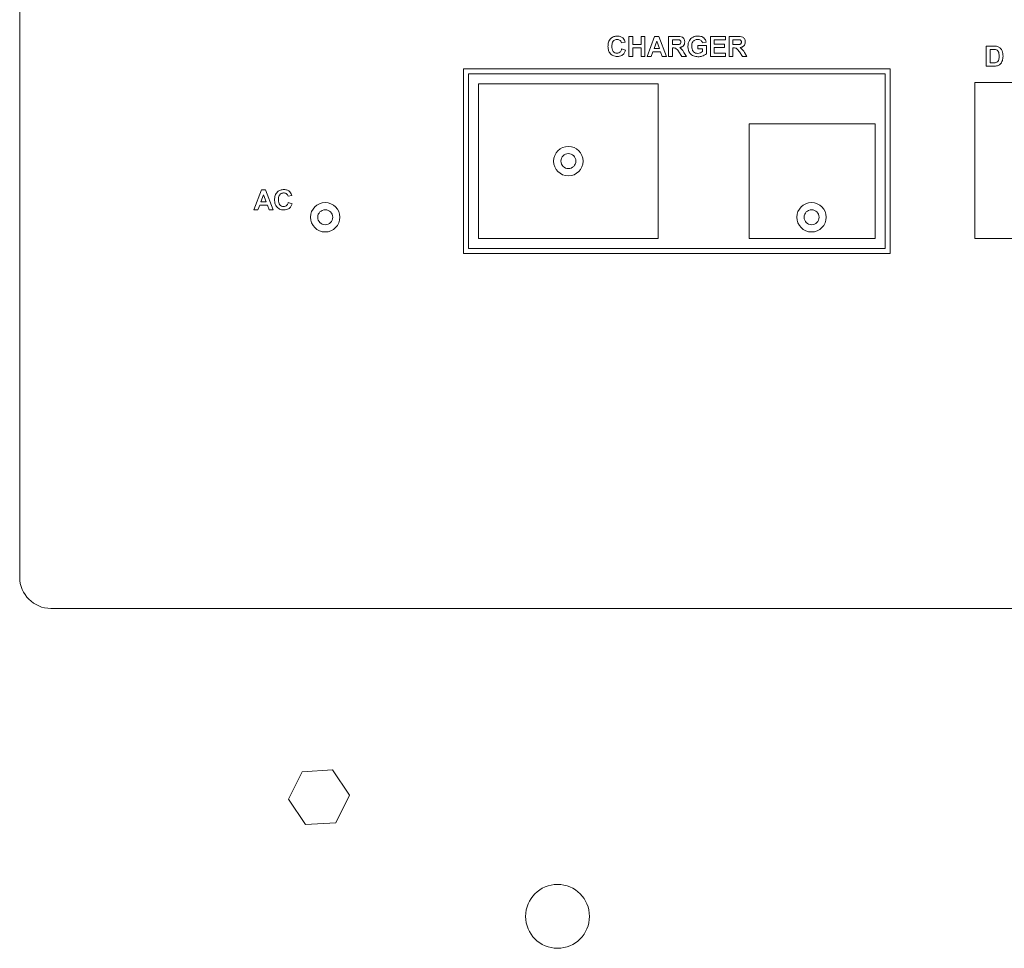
# Model space of a CAD drawing. Header units: inches. Extents: x 1 to 109, y 1 to 85.
# Tile 45 of 68: x 51.18 to 54.47, y 52 to 55.1. Entities that reach past the tile are written whole.
import ezdxf

# ---------------------------------------------------------------- set-up
doc = ezdxf.new("R2010")
doc.units = ezdxf.units.IN
doc.header["$MEASUREMENT"] = 0

msp = doc.modelspace()

# ---------------------------------------------------------------- linework, layer by layer
at = {"color": 7, "linetype": 'Continuous', "lineweight": 15, "ltscale": 5}
for p, q in [((51.1784, 53.2397), (51.1784, 58.0213)), ((53.2139, 54.9791), (53.2139, 55.0465)), ((53.2139, 55.0465), (53.2269, 55.0465)), ((53.2269, 55.0465), (53.2269, 55.0197)), ((53.2545, 55.0197), (53.2545, 55.0465)), ((53.2545, 55.0465), (53.2675, 55.0465)), ((53.2675, 55.0465), (53.2675, 54.9791)), ((53.2744, 54.9791), (53.2999, 55.0465)), ((53.2999, 55.0465), (53.3136, 55.0465)), ((53.3136, 55.0465), (53.3392, 54.9791)), ((53.3461, 54.9791), (53.3461, 55.0465)), ((53.3461, 55.0465), (53.3744, 55.0465)), ((53.4862, 54.9791), (53.4862, 55.0465)), ((53.4862, 55.0465), (53.5363, 55.0465)), ((53.5363, 55.0465), (53.5363, 55.0353)), ((53.5484, 54.9791), (53.5484, 55.0465)), ((53.5484, 55.0465), (53.5767, 55.0465)), ((53.2018, 55.0275), (53.1889, 55.0249)), ((53.2269, 55.0197), (53.2545, 55.0197)), ((53.2545, 55.0085), (53.2269, 55.0085)), ((53.2269, 55.0085), (53.2269, 54.9791)), ((53.2545, 54.9791), (53.2545, 55.0085)), ((53.3068, 55.0301), (53.298, 55.0059)), ((53.3157, 55.0059), (53.3068, 55.0301)), ((53.3701, 55.0353), (53.3591, 55.0353)), ((53.3591, 55.0353), (53.3591, 55.0189)), ((53.3591, 55.0189), (53.3695, 55.0189)), ((53.362, 55.0076), (53.3591, 55.0076)), ((53.3591, 55.0076), (53.3591, 54.9791)), ((53.4438, 55.0042), (53.4438, 55.0154)), ((53.4438, 55.0154), (53.4732, 55.0154)), ((53.4723, 55.0275), (53.4594, 55.0249)), ((53.4732, 55.0154), (53.4732, 54.9883)), ((53.5363, 55.0353), (53.4991, 55.0353)), ((53.4991, 55.0353), (53.4991, 55.0206)), ((53.4991, 55.0206), (53.5337, 55.0206)), ((53.5337, 55.0093), (53.4991, 55.0093)), ((53.4991, 55.0093), (53.4991, 54.9903)), ((53.5337, 55.0206), (53.5337, 55.0093)), ((53.5724, 55.0353), (53.5613, 55.0353)), ((53.5613, 55.0353), (53.5613, 55.0189)), ((53.5613, 55.0189), (53.5718, 55.0189)), ((53.5642, 55.0076), (53.5613, 55.0076)), ((53.5613, 55.0076), (53.5613, 54.9791)), ((54.4077, 55.0142), (54.4324, 55.0142)), ((54.4077, 54.9468), (54.4077, 55.0142)), ((53.1897, 55.0042), (53.2027, 54.9998)), ((53.2269, 54.9791), (53.2139, 54.9791)), ((53.2675, 54.9791), (53.2545, 54.9791)), ((53.2882, 54.9791), (53.2744, 54.9791)), ((53.2939, 54.9947), (53.2882, 54.9791)), ((53.3198, 54.9947), (53.2939, 54.9947)), ((53.298, 55.0059), (53.3157, 55.0059)), ((53.3255, 54.9791), (53.3198, 54.9947)), ((53.3392, 54.9791), (53.3255, 54.9791)), ((53.3591, 54.9791), (53.3461, 54.9791)), ((53.3906, 54.9791), (53.381, 54.9944)), ((53.4058, 54.9791), (53.3906, 54.9791)), ((53.3976, 54.9924), (53.4058, 54.9791)), ((53.4602, 55.0042), (53.4438, 55.0042)), ((53.4602, 54.9954), (53.4602, 55.0042)), ((53.5371, 54.9791), (53.4862, 54.9791)), ((53.4991, 54.9903), (53.5371, 54.9903)), ((53.5371, 54.9903), (53.5371, 54.9791)), ((53.5613, 54.9791), (53.5484, 54.9791)), ((53.5929, 54.9791), (53.5833, 54.9944)), ((53.608, 54.9791), (53.5929, 54.9791)), ((53.5998, 54.9924), (53.608, 54.9791)), ((54.4271, 55.003), (54.4207, 55.003)), ((54.4207, 55.003), (54.4207, 54.9581)), ((54.4332, 54.9468), (54.4077, 54.9468)), ((54.4207, 54.9581), (54.4313, 54.9581)), ((54.0867, 54.9381), (52.6617, 54.9381)), ((52.6617, 54.9381), (52.6617, 54.3214)), ((54.0701, 54.9214), (52.6784, 54.9214)), ((52.6784, 54.9214), (52.6784, 54.3381)), ((54.0701, 54.3381), (54.0701, 54.9214)), ((54.0867, 54.3214), (54.0867, 54.9381)), ((53.3117, 54.8881), (52.7117, 54.8881)), ((52.7117, 54.8881), (52.7117, 54.3714)), ((53.3117, 54.3714), (53.3117, 54.8881)), ((54.9034, 54.8922), (54.3701, 54.8922)), ((54.3701, 54.8922), (54.3701, 54.3714)), ((54.0367, 54.7547), (53.6159, 54.7547)), ((53.6159, 54.7547), (53.6159, 54.3714)), ((54.0367, 54.3714), (54.0367, 54.7547)), ((51.9608, 54.4664), (51.9863, 54.5338)), ((51.9932, 54.5174), (51.9844, 54.4932)), ((51.9863, 54.5338), (52, 54.5338)), ((52.0021, 54.4932), (51.9932, 54.5174)), ((52, 54.5338), (52.0256, 54.4664)), ((52.0879, 54.5148), (52.0749, 54.5122)), ((51.9803, 54.482), (51.9746, 54.4664)), ((52.0062, 54.482), (51.9803, 54.482)), ((51.9844, 54.4932), (52.0021, 54.4932)), ((52.0119, 54.4664), (52.0062, 54.482)), ((52.0758, 54.4915), (52.0887, 54.4872)), ((51.9746, 54.4664), (51.9608, 54.4664)), ((52.0256, 54.4664), (52.0119, 54.4664)), ((52.7117, 54.3714), (53.3117, 54.3714)), ((53.6159, 54.3714), (54.0367, 54.3714)), ((54.3701, 54.3714), (54.9034, 54.3714)), ((52.6617, 54.3214), (54.0867, 54.3214)), ((52.6784, 54.3381), (54.0701, 54.3381)), ((51.2826, 53.1355), (55.8659, 53.1355)), ((52.1219, 52.5896), (52.0766, 52.4982)), ((52.2237, 52.5961), (52.1219, 52.5896)), ((52.2802, 52.5112), (52.2237, 52.5961)), ((52.2349, 52.4198), (52.2802, 52.5112)), ((52.0766, 52.4982), (52.1331, 52.4133)), ((52.1331, 52.4133), (52.2349, 52.4198))]:
    msp.add_line(p, q, dxfattribs=at)
at = {"color": 7, "linetype": 'Continuous', "lineweight": 15, "ltscale": 25}
for centre, radius in [((53.0117, 54.6297), 0.0492), ((53.0117, 54.6297), 0.025), ((52.1992, 54.4422), 0.0492), ((53.8242, 54.4422), 0.0492), ((52.1992, 54.4422), 0.025), ((53.8242, 54.4422), 0.025), ((52.9754, 52.1068), 0.1067)]:
    msp.add_circle(centre, radius, dxfattribs=at)
msp.add_arc((51.2826, 53.2397), 0.1042, 180.0004, 269.9998, dxfattribs=at)
at = {"color": 7, "linetype": 'Continuous', "lineweight": 15, "ltscale": 5}
for points, knots in [([(53.1439, 55.0127), (53.1442, 55.0176), (53.1448, 55.0275), (53.1524, 55.0396), (53.1635, 55.0465), (53.1712, 55.0471), (53.1751, 55.0474)], [0, 0, 0, 0, 0.280685, 0.559624, 0.779541, 1, 1, 1, 1]), ([(53.1751, 55.0474), (53.1793, 55.0471), (53.1867, 55.0465), (53.1924, 55.042), (53.195, 55.04)], [0, 0, 0, 0, 0.559913, 1, 1, 1, 1]), ([(53.195, 55.04), (53.1967, 55.0379), (53.1998, 55.0341), (53.2012, 55.0295), (53.2018, 55.0275)], [0, 0, 0, 0, 0.55898, 1, 1, 1, 1]), ([(53.3744, 55.0465), (53.3775, 55.0465), (53.3836, 55.0464), (53.3914, 55.0447), (53.3962, 55.0407), (53.3997, 55.0356), (53.4002, 55.0309), (53.4006, 55.0278)], [0, 0, 0, 0, 0.251135, 0.50054, 0.625744, 0.751059, 1, 1, 1, 1]), ([(53.411, 55.013), (53.4112, 55.0165), (53.4116, 55.0235), (53.4154, 55.0326), (53.421, 55.0398), (53.4257, 55.0426), (53.4281, 55.044)], [0, 0, 0, 0, 0.280149, 0.559978, 0.779936, 1, 1, 1, 1]), ([(53.4281, 55.044), (53.4309, 55.0452), (53.4361, 55.0472), (53.4416, 55.0473), (53.444, 55.0474)], [0, 0, 0, 0, 0.559261, 1, 1, 1, 1]), ([(53.444, 55.0474), (53.4476, 55.0472), (53.4546, 55.0469), (53.4638, 55.0426), (53.4699, 55.0355), (53.4715, 55.0302), (53.4723, 55.0275)], [0, 0, 0, 0, 0.280667, 0.559849, 0.779743, 1, 1, 1, 1]), ([(53.5767, 55.0465), (53.5797, 55.0465), (53.5858, 55.0464), (53.5936, 55.0447), (53.5984, 55.0407), (53.6019, 55.0356), (53.6025, 55.0309), (53.6028, 55.0278)], [0, 0, 0, 0, 0.25114, 0.500525, 0.625749, 0.75106, 1, 1, 1, 1]), ([(53.1747, 54.9791), (53.1699, 54.9796), (53.1602, 54.9807), (53.1497, 54.99), (53.1445, 55.0013), (53.1441, 55.0089), (53.1439, 55.0127)], [0, 0, 0, 0, 0.279574, 0.558715, 0.779054, 1, 1, 1, 1]), ([(53.1742, 55.0361), (53.1722, 55.036), (53.1682, 55.0357), (53.1628, 55.0325), (53.1574, 55.0254), (53.1571, 55.0185), (53.1569, 55.0136)], [0, 0, 0, 0, 0.187148, 0.373983, 0.560728, 1, 1, 1, 1]), ([(53.1569, 55.0136), (53.157, 55.0106), (53.1572, 55.0044), (53.1603, 54.9961), (53.1669, 54.9911), (53.1717, 54.9906), (53.1741, 54.9903)], [0, 0, 0, 0, 0.281349, 0.560541, 0.780077, 1, 1, 1, 1]), ([(53.1889, 55.0249), (53.1883, 55.0267), (53.1871, 55.0303), (53.1831, 55.0339), (53.1786, 55.0359), (53.1757, 55.036), (53.1742, 55.0361)], [0, 0, 0, 0, 0.279809, 0.559293, 0.779505, 1, 1, 1, 1]), ([(53.381, 54.9944), (53.3786, 54.9985), (53.3752, 55.0042), (53.3675, 55.0077), (53.3638, 55.0076), (53.362, 55.0076)], [0, 0, 0, 0, 0.560994, 0.77931, 1, 1, 1, 1]), ([(53.3695, 55.0189), (53.3734, 55.0187), (53.3781, 55.0186), (53.3837, 55.02), (53.386, 55.0218), (53.3874, 55.0244), (53.3876, 55.0263), (53.3876, 55.0272)], [0, 0, 0, 0, 0.50092, 0.625716, 0.750374, 0.875019, 1, 1, 1, 1]), ([(53.3804, 55.0351), (53.3785, 55.0351), (53.3751, 55.0353), (53.3716, 55.0353), (53.3701, 55.0353)], [0, 0, 0, 0, 0.559884, 1, 1, 1, 1]), ([(53.3876, 55.0272), (53.3875, 55.0283), (53.3874, 55.0305), (53.3849, 55.0339), (53.3821, 55.0346), (53.3804, 55.0351)], [0, 0, 0, 0, 0.281131, 0.561274, 1, 1, 1, 1]), ([(53.4006, 55.0278), (53.4004, 55.0252), (53.3999, 55.02), (53.3955, 55.0139), (53.3897, 55.0105), (53.3857, 55.0097), (53.3837, 55.0093)], [0, 0, 0, 0, 0.279955, 0.558984, 0.779177, 1, 1, 1, 1]), ([(53.3837, 55.0093), (53.3869, 55.0066), (53.3926, 55.0018), (53.3961, 54.9953), (53.3976, 54.9924)], [0, 0, 0, 0, 0.558165, 1, 1, 1, 1]), ([(53.4447, 54.9782), (53.4396, 54.9787), (53.4293, 54.9796), (53.4175, 54.9889), (53.4119, 55.001), (53.4113, 55.009), (53.411, 55.013)], [0, 0, 0, 0, 0.280089, 0.558754, 0.779187, 1, 1, 1, 1]), ([(53.4438, 55.0361), (53.4406, 55.0358), (53.4342, 55.0352), (53.4271, 55.0289), (53.4243, 55.0211), (53.424, 55.0161), (53.4239, 55.0136)], [0, 0, 0, 0, 0.279794, 0.558342, 0.778822, 1, 1, 1, 1]), ([(53.4239, 55.0136), (53.4241, 55.0103), (53.4244, 55.0037), (53.4287, 54.9951), (53.436, 54.9902), (53.4412, 54.9897), (53.4438, 54.9895)], [0, 0, 0, 0, 0.281034, 0.560013, 0.779771, 1, 1, 1, 1]), ([(53.4594, 55.0249), (53.4587, 55.0267), (53.4573, 55.0304), (53.4531, 55.034), (53.4484, 55.0359), (53.4454, 55.0361), (53.4438, 55.0361)], [0, 0, 0, 0, 0.279809, 0.55928, 0.779438, 1, 1, 1, 1]), ([(53.5833, 54.9944), (53.5808, 54.9985), (53.5775, 55.0042), (53.5697, 55.0077), (53.5661, 55.0076), (53.5642, 55.0076)], [0, 0, 0, 0, 0.560985, 0.779313, 1, 1, 1, 1]), ([(53.5718, 55.0189), (53.5756, 55.0187), (53.5804, 55.0186), (53.5859, 55.02), (53.5882, 55.0218), (53.5897, 55.0244), (53.5898, 55.0263), (53.5899, 55.0272)], [0, 0, 0, 0, 0.500907, 0.62574, 0.75036, 0.875022, 1, 1, 1, 1]), ([(53.5827, 55.0351), (53.5807, 55.0351), (53.5773, 55.0353), (53.5739, 55.0353), (53.5724, 55.0353)], [0, 0, 0, 0, 0.559928, 1, 1, 1, 1]), ([(53.5899, 55.0272), (53.5898, 55.0283), (53.5896, 55.0305), (53.5871, 55.0339), (53.5844, 55.0346), (53.5827, 55.0351)], [0, 0, 0, 0, 0.281062, 0.561285, 1, 1, 1, 1]), ([(53.6028, 55.0278), (53.6026, 55.0252), (53.6022, 55.02), (53.5978, 55.0139), (53.5919, 55.0105), (53.5879, 55.0097), (53.5859, 55.0093)], [0, 0, 0, 0, 0.2799369, 0.5589819, 0.7791779, 1, 1, 1, 1]), ([(53.5859, 55.0093), (53.5891, 55.0066), (53.5948, 55.0018), (53.5983, 54.9953), (53.5998, 54.9924)], [0, 0, 0, 0, 0.558186, 1, 1, 1, 1]), ([(54.4324, 55.0142), (54.4348, 55.0142), (54.4391, 55.0142), (54.4433, 55.0133), (54.4452, 55.013)], [0, 0, 0, 0, 0.560269, 1, 1, 1, 1]), ([(54.4452, 55.013), (54.4487, 55.0113), (54.4556, 55.008), (54.4629, 54.9957), (54.4635, 54.9859), (54.4639, 54.9799)], [0, 0, 0, 0, 0.2790716, 0.559329, 1, 1, 1, 1]), ([(53.1741, 54.9903), (53.1763, 54.9905), (53.1805, 54.991), (53.1869, 54.9957), (53.1887, 55.0009), (53.1897, 55.0042)], [0, 0, 0, 0, 0.280479, 0.560454, 1, 1, 1, 1]), ([(53.2027, 54.9998), (53.2015, 54.9965), (53.1991, 54.9898), (53.1895, 54.9806), (53.1803, 54.9797), (53.1747, 54.9791)], [0, 0, 0, 0, 0.281277, 0.561401, 1, 1, 1, 1]), ([(53.4438, 54.9895), (53.4471, 54.9899), (53.4531, 54.9906), (53.458, 54.9939), (53.4602, 54.9954)], [0, 0, 0, 0, 0.559078, 1, 1, 1, 1]), ([(53.4732, 54.9883), (53.4683, 54.9851), (53.4596, 54.9794), (53.4493, 54.9786), (53.4447, 54.9782)], [0, 0, 0, 0, 0.558981, 1, 1, 1, 1]), ([(54.4388, 55.0024), (54.4366, 55.0026), (54.4327, 55.003), (54.4288, 55.003), (54.4271, 55.003)], [0, 0, 0, 0, 0.559726, 1, 1, 1, 1]), ([(54.4509, 54.9805), (54.4508, 54.9858), (54.4506, 54.9931), (54.4446, 55.0006), (54.4408, 55.0018), (54.4388, 55.0024)], [0, 0, 0, 0, 0.559442, 0.779519, 1, 1, 1, 1]), ([(54.44, 54.9587), (54.4424, 54.9596), (54.4472, 54.9615), (54.4506, 54.9703), (54.4508, 54.9766), (54.4509, 54.9805)], [0, 0, 0, 0, 0.27817, 0.558022, 1, 1, 1, 1]), ([(54.4639, 54.9799), (54.4638, 54.9772), (54.4637, 54.9723), (54.4624, 54.9676), (54.4618, 54.9656)], [0, 0, 0, 0, 0.560027, 1, 1, 1, 1]), ([(54.4313, 54.9581), (54.433, 54.9581), (54.4359, 54.9581), (54.4387, 54.9585), (54.44, 54.9587)], [0, 0, 0, 0, 0.560177, 1, 1, 1, 1]), ([(54.4451, 54.9483), (54.4429, 54.9478), (54.439, 54.9469), (54.4349, 54.9469), (54.4332, 54.9468)], [0, 0, 0, 0, 0.559576, 1, 1, 1, 1]), ([(54.4546, 54.9536), (54.453, 54.9523), (54.4502, 54.95), (54.4467, 54.9488), (54.4451, 54.9483)], [0, 0, 0, 0, 0.559476, 1, 1, 1, 1]), ([(54.4618, 54.9656), (54.4609, 54.9631), (54.4592, 54.9587), (54.456, 54.9552), (54.4546, 54.9536)], [0, 0, 0, 0, 0.559958, 1, 1, 1, 1]), ([(52.03, 54.5), (52.0303, 54.5049), (52.0309, 54.5148), (52.0384, 54.5269), (52.0495, 54.5338), (52.0573, 54.5344), (52.0612, 54.5347)], [0, 0, 0, 0, 0.280684, 0.559613, 0.77952, 1, 1, 1, 1]), ([(52.0603, 54.5235), (52.0582, 54.5233), (52.0542, 54.523), (52.0489, 54.5198), (52.0434, 54.5127), (52.0431, 54.5058), (52.0429, 54.501)], [0, 0, 0, 0, 0.187132, 0.373978, 0.560734, 1, 1, 1, 1]), ([(52.0749, 54.5122), (52.0743, 54.514), (52.0731, 54.5176), (52.0691, 54.5212), (52.0647, 54.5232), (52.0617, 54.5234), (52.0603, 54.5235)], [0, 0, 0, 0, 0.279834, 0.5593, 0.779471, 1, 1, 1, 1]), ([(52.0612, 54.5347), (52.0653, 54.5344), (52.0727, 54.5339), (52.0785, 54.5293), (52.081, 54.5273)], [0, 0, 0, 0, 0.559951, 1, 1, 1, 1]), ([(52.081, 54.5273), (52.0827, 54.5252), (52.0858, 54.5215), (52.0872, 54.5169), (52.0879, 54.5148)], [0, 0, 0, 0, 0.5589665, 1, 1, 1, 1]), ([(52.0607, 54.4664), (52.0559, 54.467), (52.0463, 54.468), (52.0357, 54.4773), (52.0306, 54.4887), (52.0302, 54.4962), (52.03, 54.5)], [0, 0, 0, 0, 0.2795515, 0.5586916, 0.7790558, 1, 1, 1, 1]), ([(52.0429, 54.501), (52.043, 54.4979), (52.0432, 54.4918), (52.0463, 54.4835), (52.0529, 54.4784), (52.0577, 54.4779), (52.0602, 54.4777)], [0, 0, 0, 0, 0.281341, 0.560526, 0.780081, 1, 1, 1, 1]), ([(52.0602, 54.4777), (52.0623, 54.4779), (52.0665, 54.4783), (52.073, 54.483), (52.0747, 54.4883), (52.0758, 54.4915)], [0, 0, 0, 0, 0.280478, 0.560424, 1, 1, 1, 1]), ([(52.0887, 54.4872), (52.0875, 54.4838), (52.0851, 54.4772), (52.0756, 54.468), (52.0663, 54.467), (52.0607, 54.4664)], [0, 0, 0, 0, 0.2812714, 0.5614091, 1, 1, 1, 1])]:
    msp.add_open_spline(points, degree=3, knots=knots, dxfattribs=at)

doc.saveas('drawing.dxf')
